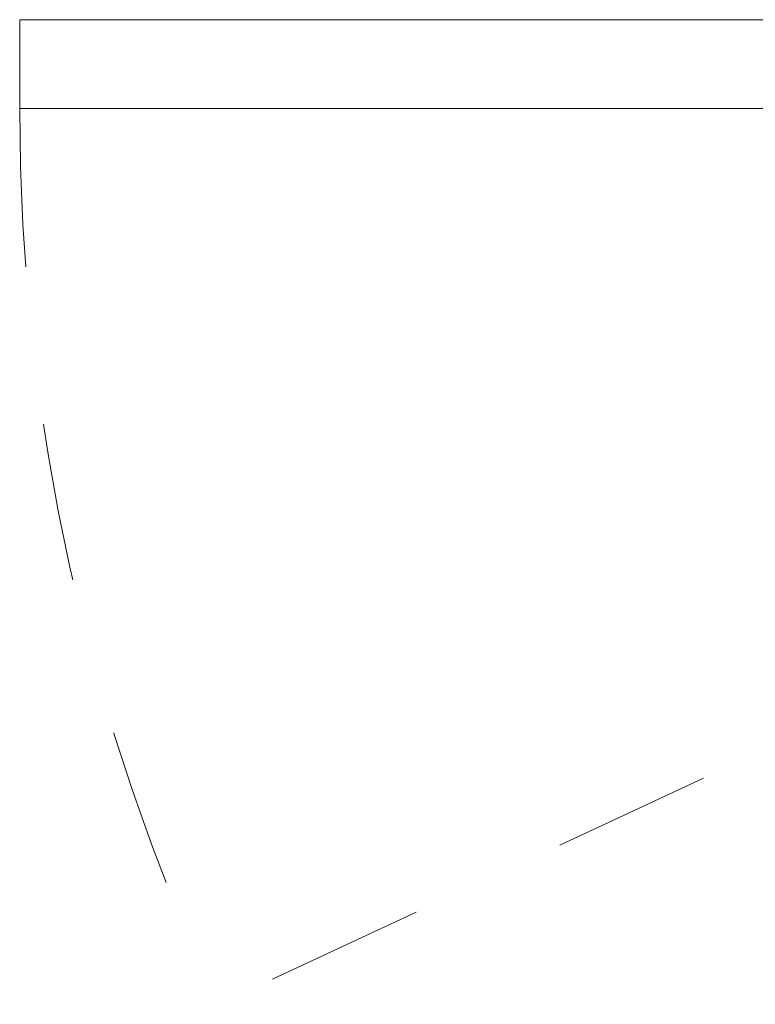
# Model space of a CAD drawing. Header units: inches. Extents: x -420 to -276, y -52 to 18.
# Tile 149 of 187: x -293.59 to -287.41, y -36.55 to -28.26. Entities that reach past the tile are written whole.
import ezdxf

# ---------------------------------------------------------------- set-up
doc = ezdxf.new("R2010")
doc.units = ezdxf.units.IN
doc.header["$LTSCALE"] = 32
doc.header["$MEASUREMENT"] = 0
doc.linetypes.add('Dash Style-1', pattern=[0.083328, 0.041656, -0.041672])
for name, color, linetype, lineweight in [('DashLine', 7, 'Dash Style-1', 13), ('Drawing', 7, 'Continuous', 18), ('None', 7, 'Continuous', 18), ('SolidLine', 7, 'Continuous', 15)]:
    doc.layers.add(name, color=color, linetype=linetype, lineweight=lineweight)

# ---------------------------------------------------------------- blocks, each defined once
blk = doc.blocks.new('Group-8')
at = {"layer": 'DashLine'}
blk.add_line((53.8583, -12.0079), (37.6946, -19.5451), dxfattribs=at)
blk.add_arc((53.8583, -12.0079), 17.8346, 180, 205, dxfattribs=at)
at = {"layer": 'SolidLine', "flags": 128}
blk.add_lwpolyline([(36.0236, -11.2598), (53.8583, -11.2598), (53.8583, -12.0079), (36.0236, -12.0079)], close=True, dxfattribs=at)
blk = doc.blocks.new('Group-9')
at = {"layer": 'None'}
blk.add_blockref('Group-8', (0, 0), dxfattribs=at)
blk = doc.blocks.new('SL Utility Cabinet (2D)-2')
at = {"layer": 'None'}
blk.add_blockref('Group-9', (0, 0), dxfattribs=at)
at = {"layer": 'Drawing', "color": 0, "flags": 1}
for tag in ['Tag', 'Catalog', 'Option1', 'Option2', 'Option3', 'Option4', 'Option5', 'Option6', 'Option7', 'Option8', 'Option9', 'Option10', 'Option11', 'Option12', 'Custom', 'FinishGroup', 'Discount', 'Item2', 'Item3', 'Item6', 'Item9', 'Item10', 'Item12', 'Item13', 'Item16', 'Item19', 'Item20', 'Item21', 'Item22', 'Item23', 'Item24', 'Item25', 'Item8', 'Item18', 'Item1', 'Item4', 'Item5', 'Item7', 'Item11', 'Item14', 'Item15', 'Item17']:
    blk.add_attdef(tag, (29.8412, -21.5676), '', height=0.00709, dxfattribs=at)

msp = doc.modelspace()

# ---------------------------------------------------------------- block references
at = {"layer": 'Drawing'}
msp.add_blockref('SL Utility Cabinet (2D)-2', (-329.6181, -17), dxfattribs=at)

doc.saveas('drawing.dxf')
